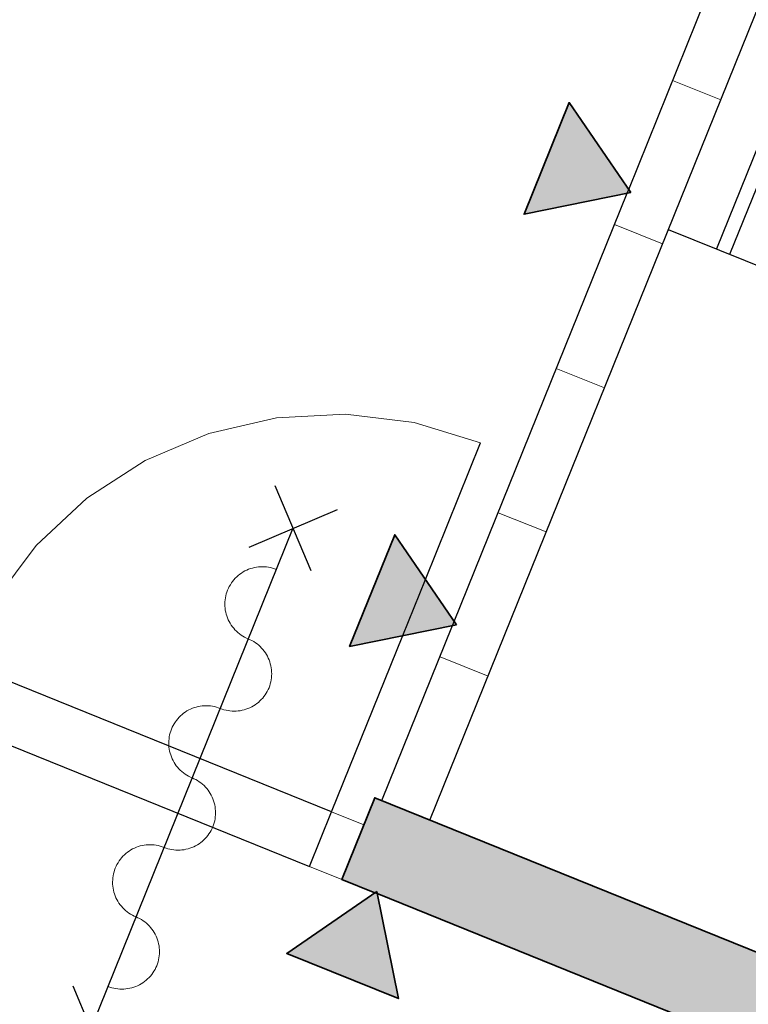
# Model space of a CAD drawing. Header units: millimetres. Extents: x -526411 to -400573, y 47353 to 130199.
# Tile 79 of 256: x -488225 to -486817, y 70865 to 72767. Entities that reach past the tile are written whole.
import ezdxf

# ---------------------------------------------------------------- set-up
doc = ezdxf.new("R2010")
doc.units = ezdxf.units.MM
for name, color, linetype, lineweight in [('01_ALGEMEEN', 7, 'Continuous', 18), ('65_BRANDWEERSYMBOLEN', 7, 'Continuous', 18), ('m-pg-03_AI_dwg', 8, 'Continuous', 18)]:
    doc.layers.add(name, color=color, linetype=linetype, lineweight=lineweight)

# ---------------------------------------------------------------- blocks, each defined once
blk = doc.blocks.new('m-pg-03_AI_dwg_block 26-638994-3e Verdieping - Percelen telling LI')
at = {"layer": '01_ALGEMEEN', "color": 253, "lineweight": 25}
blk.add_line((-821.997, -702.994), (-977.748, -640.059), dxfattribs=at)
blk = doc.blocks.new('m-pg-03_AI_dwg_block 27-638995-3e Verdieping - Percelen telling LI')
at = {"layer": '01_ALGEMEEN', "color": 253, "lineweight": 25}
for p, q in [((-977.739, -648.329), (-980.619, -647.165)), ((-977.54, -648.409), (-977.739, -648.329)), ((-908.053, -676.483), (-977.54, -648.409))]:
    blk.add_line(p, q, dxfattribs=at)
blk = doc.blocks.new('m-pg-03_AI_dwg_block 41-639009-3e Verdieping - Percelen telling LI')
at = {"layer": '01_ALGEMEEN', "color": 253, "lineweight": 25}
blk.add_line((-946.845, -592.796), (-915.335, -514.8), dxfattribs=at)
blk = doc.blocks.new('m-pg-03_AI_dwg_block 42-639010-3e Verdieping - Percelen telling LI')
at = {"layer": '01_ALGEMEEN', "color": 253, "lineweight": 25}
blk.add_line((-916.337, -513.922), (-948.016, -592.328), dxfattribs=at)
blk = doc.blocks.new('m-pg-03_AI_dwg_block 47-639015-3e Verdieping - Percelen telling LI')
at = {"layer": '01_ALGEMEEN', "color": 253, "lineweight": 25}
blk.add_line((-972.941, -641.999), (-906.88, -478.478), dxfattribs=at)
blk = doc.blocks.new('m-pg-03_AI_dwg_block 48-639016-3e Verdieping - Percelen telling LI')
at = {"layer": '01_ALGEMEEN', "color": 253, "lineweight": 25}
for p, q in [((-955.647, -587.151), (-940.602, -549.913)), ((-955.786, -587.495), (-955.647, -587.151)), ((-970.827, -624.722), (-955.786, -587.495)), ((-970.97, -625.076), (-970.827, -624.722)), ((-977.125, -640.31), (-970.97, -625.076))]:
    blk.add_line(p, q, dxfattribs=at)
blk = doc.blocks.new('m-pg-03_AI_dwg_block 91-639059-3e Verdieping - Percelen telling LI')
at = {"layer": '01_ALGEMEEN', "color": 253, "lineweight": 25, "flags": 128}
blk.add_lwpolyline([(-981.497, -641.275), (-1013.559, -628.317), (-1015.484, -633.077), (-983.422, -646.03)], close=True, dxfattribs=at)
blk = doc.blocks.new('m-pg-03_AI_dwg_block 92-639060-3e Verdieping - Percelen telling LI')
at = {"layer": '01_ALGEMEEN', "color": 9, "lineweight": 9, "flags": 128}
blk.add_lwpolyline([(-968.539, -609.2), (-974.304, -607.437), (-980.289, -606.702), (-986.309, -607.017), (-992.184, -608.373), (-997.734, -610.728), (-1002.79, -614.012), (-1007.2, -618.123), (-1010.828, -622.938), (-1013.566, -628.31)], dxfattribs=at)
blk = doc.blocks.new('m-pg-03_AI_dwg_block 112-639080-3e Verdieping - Percelen telling LI')
at = {"layer": '01_ALGEMEEN', "color": 253, "lineweight": 25}
blk.add_line((-952.204, -590.639), (-866.352, -625.322), dxfattribs=at)
blk = doc.blocks.new('m-pg-03_AI_dwg_block 113-639081-3e Verdieping - Percelen telling LI')
at = {"layer": '01_ALGEMEEN', "color": 253, "lineweight": 25}
for p, q in [((-973.336, -621.074), (-968.539, -609.199)), ((-975.309, -625.958), (-973.336, -621.074)), ((-981.497, -641.275), (-975.309, -625.958))]:
    blk.add_line(p, q, dxfattribs=at)
blk = doc.blocks.new('m-pg-03_AI_dwg_block 114-639082-3e Verdieping - Percelen telling LI')
at = {"layer": '01_ALGEMEEN', "color": 9, "lineweight": 9}
blk.add_line((-983.422, -646.03), (-980.619, -647.165), dxfattribs=at)
blk = doc.blocks.new('m-pg-03_AI_dwg_block 115-639083-3e Verdieping - Percelen telling LI')
at = {"layer": '01_ALGEMEEN', "color": 9, "lineweight": 9}
blk.add_line((-983.23, -645.549), (-983.422, -646.03), dxfattribs=at)
blk = doc.blocks.new('m-pg-03_AI_dwg_block 116-639084-3e Verdieping - Percelen telling LI')
at = {"layer": '01_ALGEMEEN', "color": 9, "lineweight": 9}
blk.add_line((-980.615, -647.156), (-978.885, -642.888), dxfattribs=at)
blk = doc.blocks.new('m-pg-03_AI_dwg_block 117-639085-3e Verdieping - Percelen telling LI')
at = {"layer": '01_ALGEMEEN', "color": 9, "lineweight": 9}
blk.add_line((-981.497, -641.275), (-983.23, -645.549), dxfattribs=at)
blk = doc.blocks.new('m-pg-03_AI_dwg_block 118-639086-3e Verdieping - Percelen telling LI')
at = {"layer": '01_ALGEMEEN', "color": 9, "lineweight": 9}
for p, q in [((-978.696, -642.404), (-981.497, -641.275)), ((-978.885, -642.888), (-978.694, -642.405))]:
    blk.add_line(p, q, dxfattribs=at)
blk = doc.blocks.new('m-pg-03_AI_dwg_block 119-639087-3e Verdieping - Percelen telling LI')
at = {"layer": '01_ALGEMEEN', "color": 253, "lineweight": 25}
blk.add_line((-977.748, -640.059), (-980.615, -647.156), dxfattribs=at)
blk = doc.blocks.new('m-pg-03_AI_dwg_block 1194-640162-3e Verdieping - Percelen telling LI')
at = {"layer": '01_ALGEMEEN', "color": 253, "lineweight": 25}
blk.add_line((-988.679, -618.265), (-981.001, -615.004), dxfattribs=at)
blk = doc.blocks.new('m-pg-03_AI_dwg_block 1195-640163-3e Verdieping - Percelen telling LI')
at = {"layer": '01_ALGEMEEN', "color": 253, "lineweight": 25}
blk.add_line((-983.276, -620.335), (-986.416, -612.934), dxfattribs=at)
blk = doc.blocks.new('m-pg-03_AI_dwg_block 1197-640165-3e Verdieping - Percelen telling LI')
at = {"layer": '01_ALGEMEEN', "color": 253, "lineweight": 25}
blk.add_line((-1000.86, -663.857), (-1004.001, -656.452), dxfattribs=at)
blk = doc.blocks.new('m-pg-03_AI_dwg_block 1198-640166-3e Verdieping - Percelen telling LI')
at = {"layer": '01_ALGEMEEN', "color": 9, "lineweight": 9, "flags": 128}
blk.add_lwpolyline([(-1000.961, -656.464), (-1000.792, -656.526), (-1000.624, -656.578), (-1000.455, -656.622), (-1000.286, -656.656), (-1000.106, -656.68), (-999.926, -656.696), (-999.757, -656.701), (-999.577, -656.697), (-999.397, -656.684), (-999.228, -656.661), (-999.059, -656.628), (-998.879, -656.587), (-998.71, -656.535), (-998.541, -656.475), (-998.383, -656.407), (-998.226, -656.329), (-998.068, -656.243), (-997.922, -656.148), (-997.775, -656.046), (-997.64, -655.936), (-997.505, -655.819), (-997.381, -655.695), (-997.269, -655.564), (-997.156, -655.427), (-997.055, -655.284), (-996.954, -655.136), (-996.863, -654.983), (-996.785, -654.825), (-996.717, -654.663), (-996.65, -654.498), (-996.605, -654.329), (-996.559, -654.158), (-996.526, -653.985), (-996.503, -653.81), (-996.481, -653.634), (-996.481, -653.458), (-996.481, -653.281), (-996.492, -653.105), (-996.515, -652.93), (-996.548, -652.757), (-996.593, -652.586), (-996.65, -652.417), (-996.706, -652.251), (-996.773, -652.088), (-996.852, -651.929), (-996.942, -651.775), (-997.032, -651.626), (-997.134, -651.482), (-997.246, -651.344), (-997.359, -651.212), (-997.483, -651.087), (-997.618, -650.968), (-997.753, -650.857), (-997.899, -650.753), (-998.046, -650.658), (-998.203, -650.57), (-998.361, -650.491), (-998.518, -650.42)], dxfattribs=at)
blk = doc.blocks.new('m-pg-03_AI_dwg_block 1199-640167-3e Verdieping - Percelen telling LI')
at = {"layer": '01_ALGEMEEN', "color": 9, "lineweight": 9, "flags": 128}
blk.add_lwpolyline([(-996.075, -644.377), (-996.244, -644.315), (-996.413, -644.263), (-996.582, -644.219), (-996.751, -644.185), (-996.931, -644.16), (-997.1, -644.145), (-997.28, -644.14), (-997.46, -644.144), (-997.629, -644.157), (-997.809, -644.18), (-997.978, -644.213), (-998.158, -644.254), (-998.327, -644.305), (-998.485, -644.365), (-998.653, -644.434), (-998.811, -644.512), (-998.969, -644.598), (-999.115, -644.693), (-999.261, -644.795), (-999.397, -644.904), (-999.532, -645.022), (-999.655, -645.146), (-999.768, -645.277), (-999.881, -645.414), (-999.982, -645.557), (-1000.083, -645.705), (-1000.173, -645.858), (-1000.252, -646.016), (-1000.32, -646.178), (-1000.376, -646.343), (-1000.432, -646.512), (-1000.477, -646.683), (-1000.511, -646.856), (-1000.534, -647.031), (-1000.545, -647.207), (-1000.556, -647.383), (-1000.556, -647.56), (-1000.534, -647.736), (-1000.511, -647.91), (-1000.477, -648.084), (-1000.443, -648.255), (-1000.387, -648.424), (-1000.331, -648.59), (-1000.263, -648.753), (-1000.185, -648.911), (-1000.094, -649.065), (-1000.004, -649.215), (-999.903, -649.358), (-999.791, -649.497), (-999.678, -649.629), (-999.554, -649.754), (-999.419, -649.872), (-999.284, -649.983), (-999.138, -650.087), (-998.991, -650.183), (-998.834, -650.27), (-998.676, -650.35), (-998.518, -650.42)], dxfattribs=at)
blk = doc.blocks.new('m-pg-03_AI_dwg_block 1200-640168-3e Verdieping - Percelen telling LI')
at = {"layer": '01_ALGEMEEN', "color": 9, "lineweight": 9, "flags": 128}
blk.add_lwpolyline([(-996.075, -644.377), (-995.907, -644.439), (-995.738, -644.491), (-995.569, -644.535), (-995.4, -644.569), (-995.22, -644.594), (-995.051, -644.609), (-994.871, -644.614), (-994.691, -644.611), (-994.522, -644.597), (-994.342, -644.574), (-994.173, -644.541), (-993.993, -644.5), (-993.824, -644.449), (-993.666, -644.388), (-993.497, -644.319), (-993.34, -644.242), (-993.182, -644.156), (-993.036, -644.062), (-992.889, -643.959), (-992.754, -643.849), (-992.619, -643.732), (-992.496, -643.608), (-992.383, -643.477), (-992.27, -643.34), (-992.169, -643.197), (-992.068, -643.049), (-991.978, -642.896), (-991.899, -642.738), (-991.831, -642.576), (-991.775, -642.41), (-991.719, -642.242), (-991.674, -642.071), (-991.64, -641.898), (-991.617, -641.723), (-991.606, -641.547), (-991.595, -641.371), (-991.595, -641.194), (-991.617, -641.018), (-991.64, -640.844), (-991.674, -640.67), (-991.707, -640.498), (-991.764, -640.33), (-991.82, -640.164), (-991.888, -640.001), (-991.966, -639.843), (-992.056, -639.688), (-992.147, -639.539), (-992.248, -639.396), (-992.36, -639.257), (-992.473, -639.126), (-992.597, -639), (-992.732, -638.882), (-992.867, -638.77), (-993.013, -638.667), (-993.16, -638.571), (-993.317, -638.483), (-993.475, -638.404), (-993.633, -638.334)], dxfattribs=at)
blk = doc.blocks.new('m-pg-03_AI_dwg_block 1201-640169-3e Verdieping - Percelen telling LI')
at = {"layer": '01_ALGEMEEN', "color": 9, "lineweight": 9, "flags": 128}
blk.add_lwpolyline([(-991.19, -632.29), (-991.358, -632.228), (-991.527, -632.176), (-991.696, -632.132), (-991.876, -632.098), (-992.045, -632.073), (-992.225, -632.058), (-992.394, -632.053), (-992.574, -632.057), (-992.754, -632.07), (-992.923, -632.093), (-993.103, -632.125), (-993.272, -632.168), (-993.441, -632.219), (-993.61, -632.278), (-993.768, -632.348), (-993.925, -632.425), (-994.083, -632.511), (-994.229, -632.605), (-994.376, -632.708), (-994.511, -632.818), (-994.646, -632.935), (-994.77, -633.059), (-994.882, -633.19), (-994.995, -633.327), (-995.096, -633.47), (-995.197, -633.618), (-995.288, -633.771), (-995.366, -633.929), (-995.434, -634.091), (-995.501, -634.256), (-995.546, -634.424), (-995.591, -634.596), (-995.625, -634.769), (-995.648, -634.944), (-995.67, -635.12), (-995.67, -635.296), (-995.67, -635.473), (-995.659, -635.648), (-995.637, -635.823), (-995.603, -635.997), (-995.558, -636.168), (-995.501, -636.337), (-995.445, -636.504), (-995.377, -636.666), (-995.299, -636.825), (-995.209, -636.979), (-995.119, -637.128), (-995.017, -637.271), (-994.905, -637.41), (-994.792, -637.542), (-994.668, -637.667), (-994.533, -637.785), (-994.398, -637.897), (-994.252, -638), (-994.105, -638.096), (-993.948, -638.184), (-993.79, -638.263), (-993.633, -638.334)], dxfattribs=at)
blk = doc.blocks.new('m-pg-03_AI_dwg_block 1202-640170-3e Verdieping - Percelen telling LI')
at = {"layer": '01_ALGEMEEN', "color": 9, "lineweight": 9, "flags": 128}
blk.add_lwpolyline([(-991.19, -632.29), (-991.032, -632.352), (-990.863, -632.404), (-990.683, -632.448), (-990.514, -632.482), (-990.345, -632.507), (-990.165, -632.522), (-989.985, -632.527), (-989.805, -632.523), (-989.636, -632.51), (-989.456, -632.487), (-989.287, -632.454), (-989.118, -632.412), (-988.949, -632.361), (-988.78, -632.302), (-988.612, -632.233), (-988.454, -632.155), (-988.308, -632.069), (-988.161, -631.975), (-988.015, -631.872), (-987.869, -631.762), (-987.745, -631.645), (-987.621, -631.521), (-987.497, -631.39), (-987.384, -631.253), (-987.283, -631.11), (-987.182, -630.962), (-987.103, -630.809), (-987.024, -630.651), (-986.945, -630.489), (-986.889, -630.324), (-986.833, -630.155), (-986.788, -629.984), (-986.754, -629.811), (-986.732, -629.636), (-986.72, -629.46), (-986.709, -629.284), (-986.72, -629.107), (-986.732, -628.932), (-986.754, -628.757), (-986.788, -628.583), (-986.833, -628.412), (-986.878, -628.243), (-986.934, -628.076), (-987.013, -627.914), (-987.081, -627.756), (-987.171, -627.602), (-987.261, -627.453), (-987.373, -627.309), (-987.475, -627.17), (-987.598, -627.038), (-987.722, -626.913), (-987.846, -626.795), (-987.981, -626.684), (-988.128, -626.58), (-988.274, -626.484), (-988.431, -626.396), (-988.589, -626.317), (-988.747, -626.246)], dxfattribs=at)
blk = doc.blocks.new('m-pg-03_AI_dwg_block 1203-640171-3e Verdieping - Percelen telling LI')
at = {"layer": '01_ALGEMEEN', "color": 9, "lineweight": 9, "flags": 128}
blk.add_lwpolyline([(-986.304, -620.203), (-986.473, -620.141), (-986.641, -620.089), (-986.81, -620.045), (-986.99, -620.011), (-987.159, -619.987), (-987.339, -619.972), (-987.508, -619.966), (-987.688, -619.969), (-987.869, -619.983), (-988.037, -620.006), (-988.218, -620.039), (-988.386, -620.08), (-988.555, -620.131), (-988.724, -620.192), (-988.882, -620.261), (-989.039, -620.338), (-989.197, -620.424), (-989.343, -620.519), (-989.49, -620.621), (-989.625, -620.731), (-989.76, -620.848), (-989.884, -620.972), (-990.008, -621.103), (-990.12, -621.24), (-990.222, -621.383), (-990.311, -621.531), (-990.402, -621.684), (-990.48, -621.842), (-990.548, -622.004), (-990.615, -622.169), (-990.66, -622.338), (-990.706, -622.509), (-990.739, -622.682), (-990.773, -622.857), (-990.784, -623.033), (-990.784, -623.209), (-990.784, -623.386), (-990.773, -623.562), (-990.751, -623.737), (-990.717, -623.91), (-990.672, -624.082), (-990.627, -624.25), (-990.559, -624.416), (-990.492, -624.579), (-990.413, -624.737), (-990.334, -624.891), (-990.233, -625.041), (-990.131, -625.185), (-990.019, -625.323), (-989.906, -625.455), (-989.782, -625.58), (-989.647, -625.698), (-989.512, -625.81), (-989.377, -625.913), (-989.22, -626.009), (-989.073, -626.097), (-988.915, -626.176), (-988.747, -626.246)], dxfattribs=at)
blk = doc.blocks.new('m-pg-03_AI_dwg_block 1204-640172-3e Verdieping - Percelen telling LI')
at = {"layer": '01_ALGEMEEN', "color": 253, "lineweight": 25}
blk.add_line((-1002.425, -660.095), (-984.84, -616.573), dxfattribs=at)
blk = doc.blocks.new('m-pg-03_AI_dwg_block 1509-640477-3e Verdieping - Percelen telling LI')
at = {"layer": '01_ALGEMEEN', "color": 53, "lineweight": 35}
for p, q in [((-977.543, -648.398), (-977.729, -648.322)), ((-870.477, -691.66), (-977.543, -648.398))]:
    blk.add_line(p, q, dxfattribs=at)
at = {"layer": '01_ALGEMEEN', "color": 53, "lineweight": 35, "flags": 128}
blk.add_lwpolyline([(-977.729, -648.322), (-980.616, -647.156), (-977.748, -640.059), (-821.997, -702.994)], dxfattribs=at)
blk = doc.blocks.new('m-pg-03_AI_dwg_block 1510-640478-3e Verdieping - Percelen telling LI')
at = {"layer": '01_ALGEMEEN'}
blk.add_hatch(color=10, dxfattribs=at).paths.add_polyline_path([(-824.865, -710.091), (-821.997, -702.994), (-977.748, -640.059), (-980.616, -647.156), (-830.981, -707.62)], flags=0)
at = {"layer": '01_ALGEMEEN', "color": 133}
for p, q in [((-977.543, -648.398), (-977.729, -648.322)), ((-870.477, -691.66), (-977.543, -648.398))]:
    blk.add_line(p, q, dxfattribs=at)
at = {"layer": '01_ALGEMEEN', "color": 133, "flags": 128}
blk.add_lwpolyline([(-977.729, -648.322), (-980.616, -647.156), (-977.748, -640.059), (-821.997, -702.994)], dxfattribs=at)
blk = doc.blocks.new('m-pg-03_AI_dwg_block 1511-640479-3e Verdieping - Percelen telling LI')
at = {"layer": '01_ALGEMEEN', "color": 133}
for p, q in [((-977.729, -648.322), (-980.616, -647.156)), ((-977.543, -648.398), (-977.729, -648.322)), ((-870.477, -691.66), (-977.543, -648.398))]:
    blk.add_line(p, q, dxfattribs=at)
blk = doc.blocks.new('m-pg-03_AI_dwg_block 1512-640480-3e Verdieping - Percelen telling LI')
at = {"layer": '01_ALGEMEEN', "color": 133}
blk.add_line((-977.748, -640.059), (-821.997, -702.994), dxfattribs=at)
blk = doc.blocks.new('m-pg-03_AI_dwg_block 1514-640482-3e Verdieping - Percelen telling LI')
at = {"layer": '01_ALGEMEEN', "color": 133}
blk.add_line((-980.616, -647.156), (-977.748, -640.059), dxfattribs=at)
blk = doc.blocks.new('m-pg-03_AI_dwg_block 1987-640955-3e Verdieping - Percelen telling LI')
at = {"layer": '01_ALGEMEEN', "color": 213, "lineweight": 13}
blk.add_line((-972.941, -641.999), (-977.129, -640.32), dxfattribs=at)
blk = doc.blocks.new('m-pg-03_AI_dwg_block 1988-640956-3e Verdieping - Percelen telling LI')
at = {"layer": '01_ALGEMEEN', "color": 213, "lineweight": 13}
blk.add_line((-967.88, -629.474), (-972.068, -627.794), dxfattribs=at)
blk = doc.blocks.new('m-pg-03_AI_dwg_block 1989-640957-3e Verdieping - Percelen telling LI')
at = {"layer": '01_ALGEMEEN', "color": 213, "lineweight": 13}
blk.add_line((-962.821, -616.947), (-967.009, -615.268), dxfattribs=at)
blk = doc.blocks.new('m-pg-03_AI_dwg_block 1990-640958-3e Verdieping - Percelen telling LI')
at = {"layer": '01_ALGEMEEN', "color": 213, "lineweight": 13}
blk.add_line((-957.761, -604.422), (-961.949, -602.742), dxfattribs=at)
blk = doc.blocks.new('m-pg-03_AI_dwg_block 1991-640959-3e Verdieping - Percelen telling LI')
at = {"layer": '01_ALGEMEEN', "color": 213, "lineweight": 13}
blk.add_line((-952.702, -591.896), (-956.89, -590.216), dxfattribs=at)
blk = doc.blocks.new('m-pg-03_AI_dwg_block 1992-640960-3e Verdieping - Percelen telling LI')
at = {"layer": '01_ALGEMEEN', "color": 213, "lineweight": 13}
blk.add_line((-947.642, -579.37), (-951.83, -577.69), dxfattribs=at)
blk = doc.blocks.new('m-pg-03_AI_dwg_block 2-641149-3e Verdieping - Percelen telling LI')
for name in ['m-pg-03_AI_dwg_block 48-639016-3e Verdieping - Percelen telling LI', 'm-pg-03_AI_dwg_block 47-639015-3e Verdieping - Percelen telling LI', 'm-pg-03_AI_dwg_block 42-639010-3e Verdieping - Percelen telling LI', 'm-pg-03_AI_dwg_block 41-639009-3e Verdieping - Percelen telling LI', 'm-pg-03_AI_dwg_block 1992-640960-3e Verdieping - Percelen telling LI', 'm-pg-03_AI_dwg_block 1991-640959-3e Verdieping - Percelen telling LI', 'm-pg-03_AI_dwg_block 112-639080-3e Verdieping - Percelen telling LI', 'm-pg-03_AI_dwg_block 1990-640958-3e Verdieping - Percelen telling LI', 'm-pg-03_AI_dwg_block 92-639060-3e Verdieping - Percelen telling LI', 'm-pg-03_AI_dwg_block 113-639081-3e Verdieping - Percelen telling LI', 'm-pg-03_AI_dwg_block 1195-640163-3e Verdieping - Percelen telling LI', 'm-pg-03_AI_dwg_block 1194-640162-3e Verdieping - Percelen telling LI', 'm-pg-03_AI_dwg_block 1989-640957-3e Verdieping - Percelen telling LI', 'm-pg-03_AI_dwg_block 1204-640172-3e Verdieping - Percelen telling LI', 'm-pg-03_AI_dwg_block 1203-640171-3e Verdieping - Percelen telling LI', 'm-pg-03_AI_dwg_block 1202-640170-3e Verdieping - Percelen telling LI', 'm-pg-03_AI_dwg_block 91-639059-3e Verdieping - Percelen telling LI', 'm-pg-03_AI_dwg_block 1988-640956-3e Verdieping - Percelen telling LI', 'm-pg-03_AI_dwg_block 1201-640169-3e Verdieping - Percelen telling LI', 'm-pg-03_AI_dwg_block 1200-640168-3e Verdieping - Percelen telling LI', 'm-pg-03_AI_dwg_block 1509-640477-3e Verdieping - Percelen telling LI', 'm-pg-03_AI_dwg_block 1510-640478-3e Verdieping - Percelen telling LI', 'm-pg-03_AI_dwg_block 1514-640482-3e Verdieping - Percelen telling LI', 'm-pg-03_AI_dwg_block 119-639087-3e Verdieping - Percelen telling LI', 'm-pg-03_AI_dwg_block 26-638994-3e Verdieping - Percelen telling LI', 'm-pg-03_AI_dwg_block 1512-640480-3e Verdieping - Percelen telling LI', 'm-pg-03_AI_dwg_block 1987-640955-3e Verdieping - Percelen telling LI', 'm-pg-03_AI_dwg_block 117-639085-3e Verdieping - Percelen telling LI', 'm-pg-03_AI_dwg_block 118-639086-3e Verdieping - Percelen telling LI', 'm-pg-03_AI_dwg_block 116-639084-3e Verdieping - Percelen telling LI', 'm-pg-03_AI_dwg_block 1199-640167-3e Verdieping - Percelen telling LI', 'm-pg-03_AI_dwg_block 115-639083-3e Verdieping - Percelen telling LI', 'm-pg-03_AI_dwg_block 114-639082-3e Verdieping - Percelen telling LI', 'm-pg-03_AI_dwg_block 27-638995-3e Verdieping - Percelen telling LI', 'm-pg-03_AI_dwg_block 1511-640479-3e Verdieping - Percelen telling LI', 'm-pg-03_AI_dwg_block 1198-640166-3e Verdieping - Percelen telling LI', 'm-pg-03_AI_dwg_block 1197-640165-3e Verdieping - Percelen telling LI']:
    blk.add_blockref(name, (0, 0))
blk = doc.blocks.new('m-pg-03_AI_dwg_block 7854-646822-3e Verdieping - Percelen telling LI')
at = {"layer": '65_BRANDWEERSYMBOLEN', "color": 53, "lineweight": 35, "flags": 128}
blk.add_lwpolyline([(-970.631, -625.007), (-979.931, -626.897), (-976.01, -617.187)], close=True, dxfattribs=at)
blk = doc.blocks.new('m-pg-03_AI_dwg_block 7855-646823-3e Verdieping - Percelen telling LI')
at = {"layer": '65_BRANDWEERSYMBOLEN'}
blk.add_hatch(color=10, dxfattribs=at).paths.add_polyline_path([(-979.931, -626.897), (-970.631, -625.007), (-976.01, -617.187)], flags=0)
at = {"layer": '65_BRANDWEERSYMBOLEN', "color": 133, "flags": 128}
blk.add_lwpolyline([(-970.631, -625.007), (-979.931, -626.897), (-976.01, -617.187)], close=True, dxfattribs=at)
blk = doc.blocks.new('m-pg-03_AI_dwg_block 7853-646824-3e Verdieping - Percelen telling LI')
for name in ['m-pg-03_AI_dwg_block 7854-646822-3e Verdieping - Percelen telling LI', 'm-pg-03_AI_dwg_block 7855-646823-3e Verdieping - Percelen telling LI']:
    blk.add_blockref(name, (0, 0))
blk = doc.blocks.new('m-pg-03_AI_dwg_block 7857-646825-3e Verdieping - Percelen telling LI')
at = {"layer": '65_BRANDWEERSYMBOLEN', "color": 53, "lineweight": 35, "flags": 128}
blk.add_lwpolyline([(-955.456, -587.428), (-964.756, -589.318), (-960.835, -579.607)], close=True, dxfattribs=at)
blk = doc.blocks.new('m-pg-03_AI_dwg_block 7858-646826-3e Verdieping - Percelen telling LI')
at = {"layer": '65_BRANDWEERSYMBOLEN'}
blk.add_hatch(color=10, dxfattribs=at).paths.add_polyline_path([(-964.756, -589.318), (-955.456, -587.428), (-960.835, -579.607)], flags=0)
at = {"layer": '65_BRANDWEERSYMBOLEN', "color": 133, "flags": 128}
blk.add_lwpolyline([(-955.456, -587.428), (-964.756, -589.318), (-960.835, -579.607)], close=True, dxfattribs=at)
blk = doc.blocks.new('m-pg-03_AI_dwg_block 7856-646827-3e Verdieping - Percelen telling LI')
for name in ['m-pg-03_AI_dwg_block 7857-646825-3e Verdieping - Percelen telling LI', 'm-pg-03_AI_dwg_block 7858-646826-3e Verdieping - Percelen telling LI']:
    blk.add_blockref(name, (0, 0))
blk = doc.blocks.new('m-pg-03_AI_dwg_block 7896-646864-3e Verdieping - Percelen telling LI')
at = {"layer": '65_BRANDWEERSYMBOLEN', "color": 53, "lineweight": 35, "flags": 128}
blk.add_lwpolyline([(-977.579, -648.219), (-985.397, -653.599), (-975.686, -657.52)], close=True, dxfattribs=at)
blk = doc.blocks.new('m-pg-03_AI_dwg_block 7897-646865-3e Verdieping - Percelen telling LI')
at = {"layer": '65_BRANDWEERSYMBOLEN'}
blk.add_hatch(color=10, dxfattribs=at).paths.add_polyline_path([(-975.686, -657.52), (-977.579, -648.219), (-985.397, -653.599)], flags=0)
at = {"layer": '65_BRANDWEERSYMBOLEN', "color": 133, "flags": 128}
blk.add_lwpolyline([(-977.579, -648.219), (-985.397, -653.599), (-975.686, -657.52)], close=True, dxfattribs=at)
blk = doc.blocks.new('m-pg-03_AI_dwg_block 7895-646866-3e Verdieping - Percelen telling LI')
for name in ['m-pg-03_AI_dwg_block 7896-646864-3e Verdieping - Percelen telling LI', 'm-pg-03_AI_dwg_block 7897-646865-3e Verdieping - Percelen telling LI']:
    blk.add_blockref(name, (0, 0))
blk = doc.blocks.new('m-pg-03_AI_dwg-638970-3e Verdieping - Percelen telling LI')
for name in ['m-pg-03_AI_dwg_block 2-641149-3e Verdieping - Percelen telling LI', 'm-pg-03_AI_dwg_block 7856-646827-3e Verdieping - Percelen telling LI', 'm-pg-03_AI_dwg_block 7853-646824-3e Verdieping - Percelen telling LI', 'm-pg-03_AI_dwg_block 7895-646866-3e Verdieping - Percelen telling LI']:
    blk.add_blockref(name, (0, 0))

msp = doc.modelspace()

# ---------------------------------------------------------------- block references
at = {"layer": 'm-pg-03_AI_dwg', "color": 133, "xscale": 22.2068924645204, "yscale": 22.2068924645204, "zscale": 22.2068924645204}
msp.add_blockref('m-pg-03_AI_dwg-638970-3e Verdieping - Percelen telling LI', (-465826.5, 85478), dxfattribs=at)

doc.saveas('drawing.dxf')
